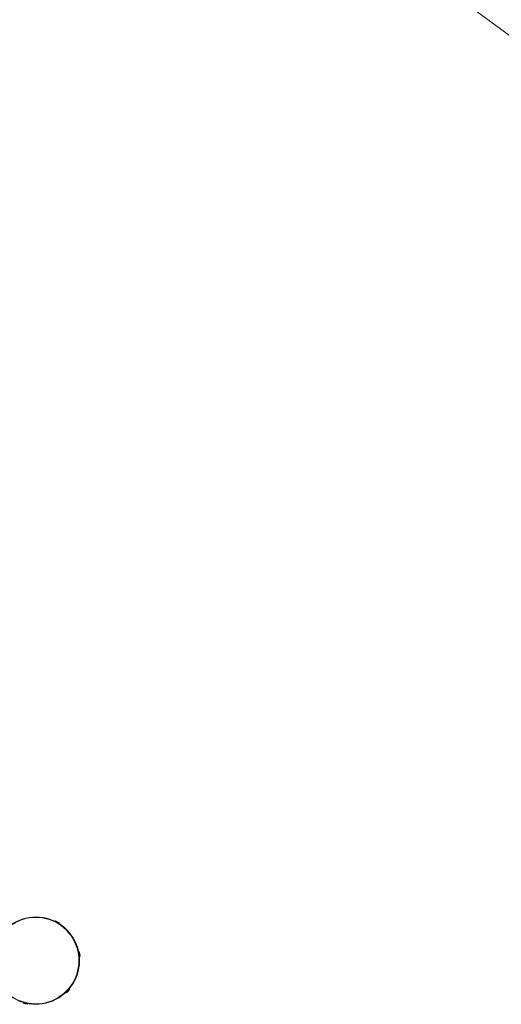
# Model space of a CAD drawing. Header units: metres. Extents: x 135583 to 135939, y 457896 to 458258.
# Tile 40 of 256: x 135642.88 to 135647.25, y 458091.29 to 458100.21. Entities that reach past the tile are written whole.
import ezdxf

# ---------------------------------------------------------------- set-up
doc = ezdxf.new("R2010")
doc.units = ezdxf.units.M
doc.layers.add('NIEUWE INSTALLATIE', color=250, linetype='Continuous', lineweight=0)

msp = doc.modelspace()

# ---------------------------------------------------------------- linework, layer by layer
at = {"layer": 'NIEUWE INSTALLATIE'}
for p, q in [((135646.3203, 458100.8067), (135647.681, 458099.807)), ((135643.2052, 458092.0466), (135643.202, 458092.041)), ((135643.2227, 458092.0368), (135643.2052, 458092.0466)), ((135643.2401, 458092.0271), (135643.2227, 458092.0368)), ((135643.2369, 458092.0214), (135643.2401, 458092.0271)), ((135643.4214, 458091.7652), (135643.415, 458091.7642)), ((135643.4244, 458091.7454), (135643.4214, 458091.7652)), ((135643.4275, 458091.7257), (135643.4244, 458091.7454)), ((135643.421, 458091.7247), (135643.4275, 458091.7257)), ((135643.3005, 458091.3969), (135643.3053, 458091.3925)), ((135643.3053, 458091.3925), (135643.319, 458091.407)), ((135643.319, 458091.407), (135643.3327, 458091.4216)), ((135643.3327, 458091.4216), (135643.328, 458091.426)), ((135642.9132, 458091.3047), (135642.9116, 458091.2984)), ((135642.9116, 458091.2984), (135642.931, 458091.2936)), ((135642.931, 458091.2936), (135642.9504, 458091.2887)), ((135642.9504, 458091.2887), (135642.952, 458091.2951))]:
    msp.add_line(p, q, dxfattribs=at)
for centre, radius, start, end in [((135643.0269, 458091.6846), 0.3961, 225.08442, 152.30758), ((135643.0256, 458091.6844), 0.3915, 224.49589, 152.89611), ((135643.0259, 458091.6862), 0.3961, 57.80191, 63.59009), ((135643.0269, 458091.6846), 0.3961, 5.80191, 11.59009), ((135643.0264, 458091.6828), 0.3961, 313.80191, 319.59009), ((135643.0283, 458091.6838), 0.3961, 253.10569, 258.89386)]:
    msp.add_arc(centre, radius, start, end, dxfattribs=at)

doc.saveas('drawing.dxf')
